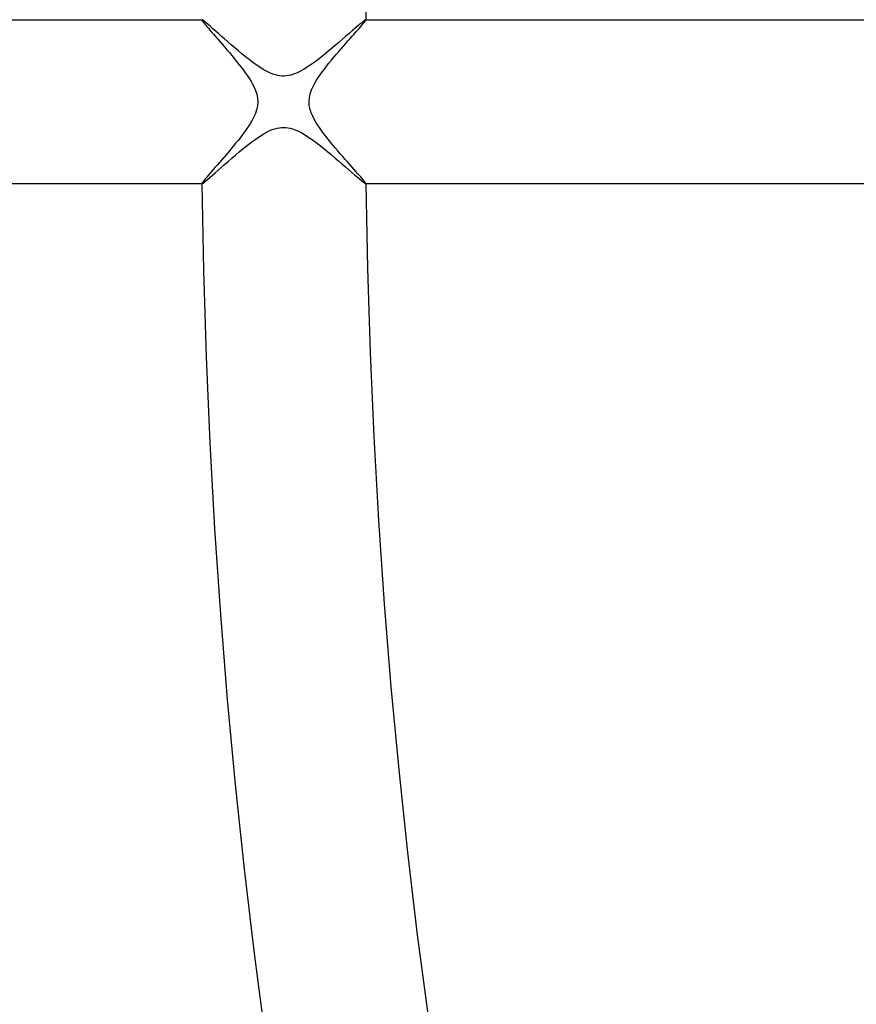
# Model space of a CAD drawing. Header units: millimetres. Extents: x -232 to 232, y -232 to 232.
# Tile 16 of 75: x -171 to -150, y -22 to 2. Entities that reach past the tile are written whole.
import ezdxf

# ---------------------------------------------------------------- set-up
doc = ezdxf.new("R2010")
doc.units = ezdxf.units.MM
doc.layers.add('HIDDEN', color=7, linetype='Continuous')
doc.layers.add('THICK', color=7, linetype='Continuous')

msp = doc.modelspace()

# ---------------------------------------------------------------- linework, layer by layer
at = {"layer": 'HIDDEN'}
for p, q in [((-166.237, 1.999), (-166.238, 1.999)), ((-166.238, 1.999), (-166.238, 1.998)), ((-166.238, 1.998), (-166.238, 1.997)), ((-166.238, 1.997), (-166.235, 1.99)), ((-166.236, 2), (-166.237, 2)), ((-166.237, 2), (-166.237, 1.999)), ((-166.235, 2), (-166.236, 2)), ((-166.235, 1.99), (-166.228, 1.976)), ((-166.228, 1.976), (-166.215, 1.958)), ((-166.215, 1.958), (-166.197, 1.934)), ((-166.197, 1.934), (-166.174, 1.906)), ((-162.304, 1.906), (-162.281, 1.934)), ((-162.281, 1.934), (-162.262, 1.958)), ((-162.262, 1.958), (-162.249, 1.976)), ((-162.249, 1.976), (-162.241, 1.99)), ((-162.241, 1.99), (-162.238, 1.997)), ((-162.239, 2), (-162.24, 2)), ((-162.238, 1.999), (-162.239, 2)), ((-162.239, 2), (-162.239, 2)), ((-162.238, 1.998), (-162.238, 1.999)), ((-162.238, 1.999), (-162.238, 1.999)), ((-162.238, 1.997), (-162.238, 1.998)), ((-166.174, 1.906), (-166.147, 1.873)), ((-166.147, 1.873), (-166.115, 1.835)), ((-166.115, 1.835), (-166.079, 1.793)), ((-166.079, 1.793), (-166.04, 1.747)), ((-166.04, 1.747), (-165.998, 1.698)), ((-165.998, 1.698), (-165.952, 1.645)), ((-162.527, 1.651), (-162.482, 1.702)), ((-162.482, 1.702), (-162.439, 1.75)), ((-162.439, 1.75), (-162.4, 1.794)), ((-162.4, 1.794), (-162.364, 1.835)), ((-162.364, 1.835), (-162.332, 1.873)), ((-162.332, 1.873), (-162.304, 1.906)), ((-165.952, 1.645), (-165.903, 1.589)), ((-165.903, 1.589), (-165.852, 1.53)), ((-165.852, 1.53), (-165.798, 1.469)), ((-165.798, 1.469), (-165.743, 1.404)), ((-162.732, 1.419), (-162.678, 1.481)), ((-162.678, 1.481), (-162.625, 1.54)), ((-162.625, 1.54), (-162.575, 1.597)), ((-162.575, 1.597), (-162.527, 1.651)), ((-165.743, 1.404), (-165.686, 1.338)), ((-165.686, 1.338), (-165.627, 1.269)), ((-165.627, 1.269), (-165.567, 1.198)), ((-162.962, 1.154), (-162.903, 1.223)), ((-162.903, 1.223), (-162.845, 1.29)), ((-162.845, 1.29), (-162.788, 1.356)), ((-162.788, 1.356), (-162.732, 1.419)), ((-165.567, 1.198), (-165.507, 1.127)), ((-165.507, 1.127), (-165.448, 1.055)), ((-165.448, 1.055), (-165.389, 0.983)), ((-165.389, 0.983), (-165.332, 0.911)), ((-163.14, 0.94), (-163.081, 1.012)), ((-163.081, 1.012), (-163.022, 1.084)), ((-163.022, 1.084), (-162.962, 1.154)), ((-165.332, 0.911), (-165.276, 0.84)), ((-165.276, 0.84), (-165.223, 0.769)), ((-165.223, 0.769), (-165.171, 0.698)), ((-163.354, 0.658), (-163.304, 0.727)), ((-163.304, 0.727), (-163.252, 0.797)), ((-163.252, 0.797), (-163.197, 0.868)), ((-163.197, 0.868), (-163.14, 0.94)), ((-165.171, 0.698), (-165.123, 0.629)), ((-165.123, 0.629), (-165.078, 0.56)), ((-165.078, 0.56), (-165.037, 0.493)), ((-165.037, 0.493), (-164.999, 0.426)), ((-163.485, 0.453), (-163.443, 0.523)), ((-163.443, 0.523), (-163.401, 0.589)), ((-163.401, 0.589), (-163.354, 0.658)), ((-164.999, 0.426), (-164.962, 0.352)), ((-164.962, 0.352), (-164.928, 0.271)), ((-164.928, 0.271), (-164.9, 0.184)), ((-163.597, 0.195), (-163.565, 0.288)), ((-163.565, 0.288), (-163.527, 0.374)), ((-163.527, 0.374), (-163.485, 0.453)), ((-164.9, 0.184), (-164.881, 0.093)), ((-164.874, 0), (-164.882, -0.097)), ((-164.881, 0.093), (-164.874, 0)), ((-163.626, 0), (-163.618, 0.098)), ((-163.619, -0.093), (-163.626, 0)), ((-163.618, 0.098), (-163.597, 0.195)), ((-164.902, -0.193), (-164.933, -0.285)), ((-164.882, -0.097), (-164.902, -0.193)), ((-163.6, -0.185), (-163.619, -0.093)), ((-163.572, -0.272), (-163.6, -0.185)), ((-165.012, -0.449), (-165.052, -0.518)), ((-164.971, -0.371), (-165.012, -0.449)), ((-164.933, -0.285), (-164.971, -0.371)), ((-163.537, -0.353), (-163.572, -0.272)), ((-163.499, -0.428), (-163.537, -0.353)), ((-163.46, -0.495), (-163.499, -0.428)), ((-165.141, -0.655), (-165.191, -0.725)), ((-165.095, -0.586), (-165.141, -0.655)), ((-165.052, -0.518), (-165.095, -0.586)), ((-163.418, -0.562), (-163.46, -0.495)), ((-163.373, -0.63), (-163.418, -0.562)), ((-163.324, -0.7), (-163.373, -0.63)), ((-163.273, -0.77), (-163.324, -0.7)), ((-165.355, -0.941), (-165.414, -1.013)), ((-165.298, -0.868), (-165.355, -0.941)), ((-165.243, -0.796), (-165.298, -0.868)), ((-165.191, -0.725), (-165.243, -0.796)), ((-163.219, -0.841), (-163.273, -0.77)), ((-163.162, -0.912), (-163.219, -0.841)), ((-163.104, -0.984), (-163.162, -0.912)), ((-165.531, -1.156), (-165.589, -1.225)), ((-165.473, -1.085), (-165.531, -1.156)), ((-165.414, -1.013), (-165.473, -1.085)), ((-163.045, -1.056), (-163.104, -0.984)), ((-162.985, -1.127), (-163.045, -1.056)), ((-162.924, -1.199), (-162.985, -1.127)), ((-162.863, -1.269), (-162.924, -1.199)), ((-165.757, -1.421), (-165.81, -1.483)), ((-165.702, -1.358), (-165.757, -1.421)), ((-165.646, -1.292), (-165.702, -1.358)), ((-165.589, -1.225), (-165.646, -1.292)), ((-162.804, -1.338), (-162.863, -1.269)), ((-162.745, -1.404), (-162.804, -1.338)), ((-162.689, -1.468), (-162.745, -1.404)), ((-165.958, -1.652), (-166.002, -1.703)), ((-165.911, -1.598), (-165.958, -1.652)), ((-165.862, -1.542), (-165.911, -1.598)), ((-165.81, -1.483), (-165.862, -1.542)), ((-162.634, -1.53), (-162.689, -1.468)), ((-162.582, -1.588), (-162.634, -1.53)), ((-162.532, -1.644), (-162.582, -1.588)), ((-162.485, -1.697), (-162.532, -1.644)), ((-166.175, -1.907), (-166.197, -1.935)), ((-166.148, -1.874), (-166.175, -1.907)), ((-166.116, -1.837), (-166.148, -1.874)), ((-166.082, -1.796), (-166.116, -1.837)), ((-166.043, -1.751), (-166.082, -1.796)), ((-166.002, -1.703), (-166.043, -1.751)), ((-162.442, -1.747), (-162.485, -1.697)), ((-162.401, -1.793), (-162.442, -1.747)), ((-162.365, -1.834), (-162.401, -1.793)), ((-162.332, -1.872), (-162.365, -1.834)), ((-162.304, -1.905), (-162.332, -1.872)), ((-162.281, -1.934), (-162.304, -1.905)), ((-166.235, -1.99), (-166.238, -1.997)), ((-166.238, -1.997), (-166.238, -1.998)), ((-166.238, -1.998), (-166.238, -1.999)), ((-166.238, -1.999), (-166.237, -1.999)), ((-166.237, -1.999), (-166.237, -2)), ((-166.237, -2), (-166.236, -2)), ((-166.236, -2), (-166.235, -2)), ((-166.228, -1.976), (-166.235, -1.99)), ((-166.215, -1.958), (-166.228, -1.976)), ((-166.197, -1.935), (-166.215, -1.958)), ((-162.262, -1.958), (-162.281, -1.934)), ((-162.249, -1.976), (-162.262, -1.958)), ((-162.24, -1.99), (-162.249, -1.976)), ((-162.238, -1.997), (-162.24, -1.99)), ((-162.24, -2), (-162.239, -2)), ((-162.239, -2), (-162.238, -1.999)), ((-162.239, -2), (-162.239, -2)), ((-162.238, -1.998), (-162.238, -1.997)), ((-162.238, -1.999), (-162.238, -1.998)), ((-162.238, -1.999), (-162.238, -1.999))]:
    msp.add_line(p, q, dxfattribs=at)
for radius, start, end in [(188.625, 90.50923, 179.49077), (188.25, 90.50842, 179.49158), (187.875, 90.50756, 179.49244), (187.5, 90.50676, 179.49324), (187.125, 90.5059, 179.4941), (186.75, 90.50499, 179.49501), (186.375, 90.50407, 179.49593), (185.625, 90.50212, 179.49782), (185.25, 90.50115, 179.49885), (184.875, 90.50012, 179.49988), (184.5, 90.49908, 179.50092), (184.125, 90.498, 179.502), (183.75, 90.49685, 179.50315), (183.375, 90.4957, 179.5043), (183, 90.49456, 179.50544), (182.625, 90.4933, 179.5067), (182.5, 0, 180.00002), (182.25, 90.49209, 179.50791), (181.875, 90.49083, 179.50917), (178.5, 90.64118, 179.35882), (182.5, 180.00002, 0), (188.625, 180.50923, 269.49077), (188.25, 180.50842, 269.49158), (187.875, 180.50756, 269.49244), (187.5, 180.50676, 269.49324), (187.125, 180.5059, 269.4941), (186.75, 180.50499, 269.49501), (186.375, 180.50407, 269.49593), (185.625, 180.50218, 269.49788), (185.25, 180.50115, 269.49885), (184.875, 180.50012, 269.49988), (184.5, 180.49908, 269.50092), (184.125, 180.498, 269.502), (183.75, 180.49685, 269.50315), (183.375, 180.4957, 269.5043), (183, 180.49456, 269.50544), (182.625, 180.4933, 269.5067), (182.25, 180.49209, 269.50791), (181.875, 180.49083, 269.50917), (178.5, 180.64118, 269.35882)]:
    msp.add_arc((0, 0), radius, start, end, dxfattribs=at)
at = {"layer": 'THICK'}
for p, q in [((-177.864, 2), (-166.235, 2)), ((-166.224, 1.995), (-166.235, 2)), ((-166.203, 1.981), (-166.224, 1.995)), ((-166.173, 1.958), (-166.203, 1.981)), ((-166.135, 1.926), (-166.173, 1.958)), ((-166.088, 1.887), (-166.135, 1.926)), ((-162.342, 1.927), (-162.39, 1.887)), ((-162.303, 1.958), (-162.342, 1.927)), ((-162.273, 1.981), (-162.303, 1.958)), ((-162.252, 1.995), (-162.273, 1.981)), ((-162.24, 2), (-162.252, 1.995)), ((-162.24, 2), (-147.984, 2)), ((-166.035, 1.841), (-166.088, 1.887)), ((-165.976, 1.789), (-166.035, 1.841)), ((-165.91, 1.731), (-165.976, 1.789)), ((-165.84, 1.669), (-165.91, 1.731)), ((-162.574, 1.729), (-162.648, 1.665)), ((-162.506, 1.788), (-162.574, 1.729)), ((-162.444, 1.841), (-162.506, 1.788)), ((-162.39, 1.887), (-162.444, 1.841)), ((-165.764, 1.602), (-165.84, 1.669)), ((-165.686, 1.532), (-165.764, 1.602)), ((-165.604, 1.461), (-165.686, 1.532)), ((-165.52, 1.388), (-165.604, 1.461)), ((-162.898, 1.448), (-162.989, 1.37)), ((-162.81, 1.524), (-162.898, 1.448)), ((-162.726, 1.596), (-162.81, 1.524)), ((-162.648, 1.665), (-162.726, 1.596)), ((-165.435, 1.314), (-165.52, 1.388)), ((-165.348, 1.241), (-165.435, 1.314)), ((-165.261, 1.168), (-165.348, 1.241)), ((-163.182, 1.208), (-163.281, 1.128)), ((-163.084, 1.289), (-163.182, 1.208)), ((-162.989, 1.37), (-163.084, 1.289)), ((-165.173, 1.097), (-165.261, 1.168)), ((-165.086, 1.028), (-165.173, 1.097)), ((-165, 0.963), (-165.086, 1.028)), ((-164.913, 0.9), (-165, 0.963)), ((-163.477, 0.976), (-163.573, 0.906)), ((-163.379, 1.05), (-163.477, 0.976)), ((-163.281, 1.128), (-163.379, 1.05)), ((-164.828, 0.842), (-164.913, 0.9)), ((-164.744, 0.79), (-164.828, 0.842)), ((-164.661, 0.743), (-164.744, 0.79)), ((-164.582, 0.704), (-164.661, 0.743)), ((-163.85, 0.735), (-163.931, 0.697)), ((-163.761, 0.784), (-163.85, 0.735)), ((-163.668, 0.842), (-163.761, 0.784)), ((-163.573, 0.906), (-163.668, 0.842)), ((-164.51, 0.675), (-164.582, 0.704)), ((-164.446, 0.653), (-164.51, 0.675)), ((-164.388, 0.639), (-164.446, 0.653)), ((-164.335, 0.63), (-164.388, 0.639)), ((-164.282, 0.625), (-164.335, 0.63)), ((-164.229, 0.625), (-164.282, 0.625)), ((-164.177, 0.628), (-164.229, 0.625)), ((-164.124, 0.636), (-164.177, 0.628)), ((-164.068, 0.649), (-164.124, 0.636)), ((-164.004, 0.669), (-164.068, 0.649)), ((-163.931, 0.697), (-164.004, 0.669)), ((-164.679, -0.753), (-164.598, -0.711)), ((-164.598, -0.711), (-164.524, -0.68)), ((-164.524, -0.68), (-164.458, -0.657)), ((-164.458, -0.657), (-164.399, -0.641)), ((-164.399, -0.641), (-164.346, -0.632)), ((-164.346, -0.632), (-164.295, -0.626)), ((-164.295, -0.626), (-164.243, -0.625)), ((-164.243, -0.625), (-164.192, -0.627)), ((-164.192, -0.627), (-164.14, -0.633)), ((-164.14, -0.633), (-164.087, -0.644)), ((-164.087, -0.644), (-164.027, -0.661)), ((-164.027, -0.661), (-163.96, -0.685)), ((-163.96, -0.685), (-163.885, -0.718)), ((-163.885, -0.718), (-163.801, -0.761)), ((-165.041, -0.993), (-164.948, -0.925)), ((-164.948, -0.925), (-164.856, -0.861)), ((-164.856, -0.861), (-164.767, -0.803)), ((-164.767, -0.803), (-164.679, -0.753)), ((-163.801, -0.761), (-163.715, -0.812)), ((-163.715, -0.812), (-163.627, -0.869)), ((-163.627, -0.869), (-163.539, -0.931)), ((-163.539, -0.931), (-163.449, -0.997)), ((-165.324, -1.22), (-165.229, -1.142)), ((-165.229, -1.142), (-165.135, -1.066)), ((-165.135, -1.066), (-165.041, -0.993)), ((-163.449, -0.997), (-163.358, -1.066)), ((-163.358, -1.066), (-163.267, -1.139)), ((-163.267, -1.139), (-163.176, -1.213)), ((-165.599, -1.456), (-165.51, -1.379)), ((-165.51, -1.379), (-165.417, -1.299)), ((-165.417, -1.299), (-165.324, -1.22)), ((-163.176, -1.213), (-163.086, -1.288)), ((-163.086, -1.288), (-162.997, -1.363)), ((-162.997, -1.363), (-162.909, -1.438)), ((-162.909, -1.438), (-162.823, -1.512)), ((-165.913, -1.734), (-165.842, -1.671)), ((-165.842, -1.671), (-165.765, -1.603)), ((-165.765, -1.603), (-165.684, -1.531)), ((-165.684, -1.531), (-165.599, -1.456)), ((-162.823, -1.512), (-162.741, -1.584)), ((-162.741, -1.584), (-162.661, -1.653)), ((-162.661, -1.653), (-162.587, -1.718)), ((-166.137, -1.928), (-166.091, -1.89)), ((-166.091, -1.89), (-166.039, -1.844)), ((-166.039, -1.844), (-165.979, -1.792)), ((-165.979, -1.792), (-165.913, -1.734)), ((-162.587, -1.718), (-162.517, -1.778)), ((-162.517, -1.778), (-162.454, -1.833)), ((-162.454, -1.833), (-162.397, -1.881)), ((-162.397, -1.881), (-162.348, -1.922)), ((-166.235, -2), (-177.864, -2)), ((-166.235, -2), (-166.224, -1.995)), ((-166.224, -1.995), (-166.204, -1.982)), ((-166.204, -1.982), (-166.175, -1.959)), ((-166.175, -1.959), (-166.137, -1.928)), ((-162.348, -1.922), (-162.307, -1.956)), ((-162.307, -1.956), (-162.275, -1.98)), ((-162.275, -1.98), (-162.253, -1.995)), ((-162.253, -1.995), (-162.24, -2)), ((-147.984, -2), (-162.24, -2))]:
    msp.add_line(p, q, dxfattribs=at)
for radius, start, end in [(186, 90.18407, 179.81593), (184.625, 0, 180.00002), (184.25, 0, 180.00002), (183.875, 0, 180.00002), (183.5, 0, 180.00002), (183.125, 0, 180.00002), (182.75, 0, 180.00002), (182.375, 0, 180.00002), (182, 0, 180.00002), (181.625, 0, 180.00002), (181.25, 0, 180.00002), (180.875, 0, 180.00002), (180.5, 0, 180.00002), (180.125, 0, 180.00002), (179.75, 0, 180.00002), (179.375, 0, 180.00002), (179, 0, 180.00002), (178.625, 0, 180.00002), (178.25, 0, 180.00002), (177.875, 0, 180.00002), (162.25, 90.70627, 179.29373), (184.625, 179.99998, 0), (184.25, 179.99998, 0), (183.875, 179.99998, 0), (183.5, 179.99998, 0), (183.125, 179.99998, 0), (182.75, 179.99998, 0), (182.375, 179.99998, 0), (182, 179.99998, 0), (181.625, 179.99998, 0), (181.25, 179.99998, 0), (180.875, 179.99998, 0), (180.5, 179.99998, 0), (180.125, 179.99998, 0), (179.75, 179.99998, 0), (179.375, 179.99998, 0), (179, 179.99998, 0), (178.625, 179.99998, 0), (178.25, 179.99998, 0), (177.875, 179.99998, 0), (186, 180.18407, 269.81593), (190, 180.60313, 269.39687), (166.25, 180.68931, 269.31069), (162.25, 180.70627, 269.29373)]:
    msp.add_arc((0, 0), radius, start, end, dxfattribs=at)

doc.saveas('drawing.dxf')
